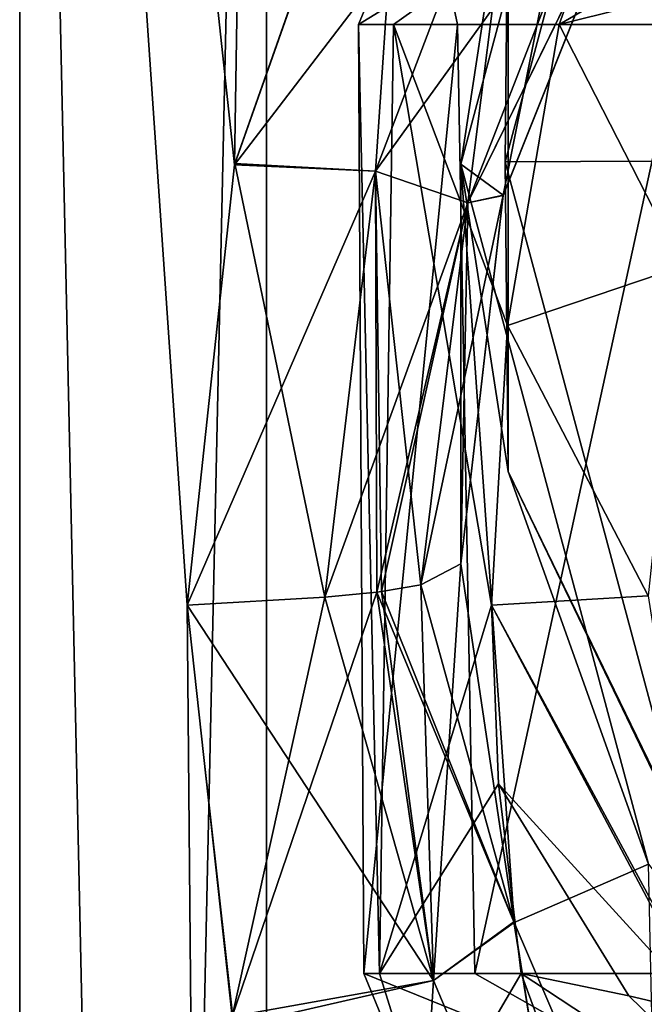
# Model space of a CAD drawing. Header units: millimetres. Extents: x -23 to 23, y 0 to 157.
# Tile 23 of 125: x -16.5 to -10.91, y 92.22 to 101.04. Entities that reach past the tile are written whole.
import ezdxf

# ---------------------------------------------------------------- set-up
doc = ezdxf.new("R2010")
doc.units = ezdxf.units.MM
doc.header["$LTSCALE"] = 65.185185
for name, color, linetype in [('154', 7, 'CONTINUOUS'), ('155', 7, 'CONTINUOUS'), ('158', 7, 'CONTINUOUS'), ('159', 7, 'CONTINUOUS'), ('160', 7, 'CONTINUOUS'), ('168', 7, 'CONTINUOUS'), ('183', 7, 'CONTINUOUS'), ('184', 7, 'CONTINUOUS'), ('56', 7, 'CONTINUOUS'), ('59', 7, 'CONTINUOUS'), ('60', 7, 'CONTINUOUS'), ('64', 7, 'CONTINUOUS'), ('69', 7, 'CONTINUOUS'), ('76', 7, 'CONTINUOUS'), ('92', 7, 'CONTINUOUS')]:
    doc.layers.add(name, color=color, linetype=linetype)

msp = doc.modelspace()

# ---------------------------------------------------------------- linework, layer by layer
at = {"layer": '154', "linetype": 'Continuous'}
for points in [[(-12.7934, 92.4373, 13.0062), (-12.548, 96.1695, 20.4969), (-12.9079, 95.9804, 14.9597), (-12.7934, 92.4373, 13.0062)], [(-12.0716, 92.9576, 20.4524), (-12.548, 96.1695, 20.4969), (-12.7934, 92.4373, 13.0062), (-12.0716, 92.9576, 20.4524)], [(-13.2583, 95.9206, 12.7374), (-12.7934, 92.4373, 13.0062), (-12.9079, 95.9804, 14.9597), (-13.2583, 95.9206, 12.7374)], [(-15, 95.8001, 6.8739), (-14.598, 92.1155, 7.6907), (-13.7678, 95.8695, 10.4492), (-15, 95.8001, 6.8739)], [(-13.7678, 95.8695, 10.4492), (-14.598, 92.1155, 7.6907), (-13.3013, 95.9151, 12.5117), (-13.7678, 95.8695, 10.4492)], [(-13.3013, 95.9151, 12.5117), (-14.598, 92.1155, 7.6907), (-12.7934, 92.4373, 13.0062), (-13.3013, 95.9151, 12.5117)], [(-13.3013, 95.9151, 12.5117), (-12.7934, 92.4373, 13.0062), (-13.2583, 95.9206, 12.7374), (-13.3013, 95.9151, 12.5117)], [(-12.0716, 92.9576, 20.4524), (-12.7934, 92.4373, 13.0062), (-11.4957, 89.3566, 14.0804), (-12.0716, 92.9576, 20.4524)], [(-10.79, 89.9758, 20.4109), (-12.0716, 92.9576, 20.4524), (-11.4957, 89.3566, 14.0804), (-10.79, 89.9758, 20.4109)], [(-14.598, 92.1155, 7.6907), (-13.0732, 87.9767, 10.0668), (-12.7934, 92.4373, 13.0062), (-14.598, 92.1155, 7.6907)], [(-12.7934, 92.4373, 13.0062), (-13.0732, 87.9767, 10.0668), (-11.4957, 89.3566, 14.0804), (-12.7934, 92.4373, 13.0062)]]:
    msp.add_3dface(points, dxfattribs=at)
at = {"layer": '155', "linetype": 'Continuous'}
for points in [[(-12.9949, 104.2294, 10.1678), (-14.5763, 99.7423, 7.7318), (-12.0198, 103.0826, 12.3943), (-12.9949, 104.2294, 10.1678)], [(-12.0198, 103.0826, 12.3943), (-14.5763, 99.7423, 7.7318), (-13.3129, 99.6867, 10.9809), (-12.0198, 103.0826, 12.3943)], [(-12.0198, 103.0826, 12.3943), (-13.3129, 99.6867, 10.9809), (-11.2705, 102.5218, 16.0902), (-12.0198, 103.0826, 12.3943)], [(-13.3129, 99.6867, 10.9809), (-12.4869, 99.401, 15.3494), (-11.2705, 102.5218, 16.0902), (-13.3129, 99.6867, 10.9809)], [(-12.1688, 99.4695, 20.5426), (-10.9402, 102.554, 20.5855), (-12.4869, 99.401, 15.3494), (-12.1688, 99.4695, 20.5426)], [(-12.4869, 99.401, 15.3494), (-10.9402, 102.554, 20.5855), (-11.2705, 102.5218, 16.0902), (-12.4869, 99.401, 15.3494)], [(-14.5763, 99.7423, 7.7318), (-15, 95.8001, 6.8739), (-13.3129, 99.6867, 10.9809), (-14.5763, 99.7423, 7.7318)], [(-15, 95.8001, 6.8739), (-13.7678, 95.8695, 10.4492), (-13.3129, 99.6867, 10.9809), (-15, 95.8001, 6.8739)], [(-13.3129, 99.6867, 10.9809), (-13.7678, 95.8695, 10.4492), (-12.4869, 99.401, 15.3494), (-13.3129, 99.6867, 10.9809)], [(-13.7678, 95.8695, 10.4492), (-13.3013, 95.9151, 12.5117), (-12.4869, 99.401, 15.3494), (-13.7678, 95.8695, 10.4492)], [(-13.3013, 95.9151, 12.5117), (-13.2583, 95.9206, 12.7374), (-12.4869, 99.401, 15.3494), (-13.3013, 95.9151, 12.5117)], [(-13.2583, 95.9206, 12.7374), (-12.9079, 95.9804, 14.9597), (-12.4869, 99.401, 15.3494), (-13.2583, 95.9206, 12.7374)], [(-12.548, 96.1695, 20.4969), (-12.1688, 99.4695, 20.5426), (-12.9079, 95.9804, 14.9597), (-12.548, 96.1695, 20.4969)], [(-12.9079, 95.9804, 14.9597), (-12.1688, 99.4695, 20.5426), (-12.4869, 99.401, 15.3494), (-12.9079, 95.9804, 14.9597)]]:
    msp.add_3dface(points, dxfattribs=at)
at = {"layer": '158', "linetype": 'Continuous'}
for points in [[(-12.2727, 95.8001, 5.6241), (-10.8703, 95.8826, 9.6716), (-10.2821, 92.116, 10.3182), (-12.2727, 95.8001, 5.6241)], [(-12.2113, 94.1977, 5.7562), (-12.2727, 95.8001, 5.6241), (-10.3234, 92.1288, 10.1999), (-12.2113, 94.1977, 5.7562)], [(-10.3234, 92.1288, 10.1999), (-12.2727, 95.8001, 5.6241), (-10.2821, 92.116, 10.3182), (-10.3234, 92.1288, 10.1999)], [(-12.0097, 92.4998, 6.1659), (-12.2113, 94.1977, 5.7562), (-11.045, 92.2992, 8.278), (-12.0097, 92.4998, 6.1659)], [(-11.045, 92.2992, 8.278), (-12.2113, 94.1977, 5.7562), (-10.3234, 92.1288, 10.1999), (-11.045, 92.2992, 8.278)]]:
    msp.add_3dface(points, dxfattribs=at)
at = {"layer": '159', "linetype": 'Continuous'}
for points in [[(-10.4799, 101.2974, 9.1049), (-10.5616, 98.8339, 10.0323), (-11.6664, 100.9998, 6.7929), (-10.4799, 101.2974, 9.1049)], [(-11.6664, 100.9998, 6.7929), (-10.5616, 98.8339, 10.0323), (-12.1316, 98.3039, 5.9223), (-11.6664, 100.9998, 6.7929)], [(-10.5616, 98.8339, 10.0323), (-10.8703, 95.8826, 9.6716), (-12.1316, 98.3039, 5.9223), (-10.5616, 98.8339, 10.0323)], [(-12.1316, 98.3039, 5.9223), (-10.8703, 95.8826, 9.6716), (-12.2727, 95.8001, 5.6241), (-12.1316, 98.3039, 5.9223)]]:
    msp.add_3dface(points, dxfattribs=at)
at = {"layer": '160', "linetype": 'Continuous'}
for points in [[(-10.4799, 101.2974, 9.1049), (-11.6664, 100.9998, 6.7929), (-8.9252, 102.5925, 10.9843), (-10.4799, 101.2974, 9.1049)], [(-8.9252, 102.5925, 10.9843), (-11.6664, 100.9998, 6.7929), (-11.1602, 102.4143, 6.4982), (-8.9252, 102.5925, 10.9843)]]:
    msp.add_3dface(points, dxfattribs=at)
at = {"layer": '168', "linetype": 'Continuous'}
for points in [[(-12.0097, 92.4998, 6.1659), (-11.045, 92.2992, 8.278), (-9.6689, 90.9601, 9.9846), (-12.0097, 92.4998, 6.1659)], [(-11.4885, 91.0858, 5.8984), (-12.0097, 92.4998, 6.1659), (-9.6689, 90.9601, 9.9846), (-11.4885, 91.0858, 5.8984)], [(-11.045, 92.2992, 8.278), (-10.3234, 92.1288, 10.1999), (-9.6689, 90.9601, 9.9846), (-11.045, 92.2992, 8.278)]]:
    msp.add_3dface(points, dxfattribs=at)
at = {"layer": '183', "linetype": 'Continuous'}
for points in [[(-12.548, 96.1695, 20.4969), (-12.0725, 92.9628, 20.4524), (-12.9078, 95.9804, 14.9608), (-12.548, 96.1695, 20.4969)], [(-12.9078, 95.9804, 14.9608), (-12.0725, 92.9628, 20.4524), (-13.2583, 95.9206, 12.7374), (-12.9078, 95.9804, 14.9608)], [(-13.7673, 95.8695, 10.451), (-12.7933, 92.4374, 13.0066), (-15, 95.8001, 6.8739), (-13.7673, 95.8695, 10.451)], [(-13.3013, 95.9151, 12.5122), (-12.7933, 92.4374, 13.0066), (-13.7673, 95.8695, 10.451), (-13.3013, 95.9151, 12.5122)], [(-13.2583, 95.9206, 12.7374), (-12.0725, 92.9628, 20.4524), (-13.3013, 95.9151, 12.5122), (-13.2583, 95.9206, 12.7374)], [(-13.3013, 95.9151, 12.5122), (-12.0725, 92.9628, 20.4524), (-12.7933, 92.4374, 13.0066), (-13.3013, 95.9151, 12.5122)], [(-15, 95.8001, 6.8739), (-12.7933, 92.4374, 13.0066), (-14.5782, 92.0286, 7.7277), (-15, 95.8001, 6.8739)], [(-12.7933, 92.4374, 13.0066), (-12.0725, 92.9628, 20.4524), (-11.4956, 89.3567, 14.0807), (-12.7933, 92.4374, 13.0066)], [(-12.0725, 92.9628, 20.4524), (-10.7916, 89.9797, 20.4109), (-11.4956, 89.3567, 14.0807), (-12.0725, 92.9628, 20.4524)], [(-12.7933, 92.4374, 13.0066), (-11.4956, 89.3567, 14.0807), (-14.5782, 92.0286, 7.7277), (-12.7933, 92.4374, 13.0066)]]:
    msp.add_3dface(points, dxfattribs=at)
at = {"layer": '184', "linetype": 'Continuous'}
for points in [[(-13.0074, 104.2028, 10.1517), (-13.3124, 99.6865, 10.9826), (-14.573, 99.754, 7.7371), (-13.0074, 104.2028, 10.1517)], [(-12.0193, 103.0822, 12.3957), (-13.3124, 99.6865, 10.9826), (-13.0074, 104.2028, 10.1517), (-12.0193, 103.0822, 12.3957)], [(-12.0193, 103.0822, 12.3957), (-12.4867, 99.4009, 15.3504), (-13.3124, 99.6865, 10.9826), (-12.0193, 103.0822, 12.3957)], [(-11.2704, 102.5218, 16.0912), (-12.4867, 99.4009, 15.3504), (-12.0193, 103.0822, 12.3957), (-11.2704, 102.5218, 16.0912)], [(-10.9402, 102.5526, 20.5855), (-12.1684, 99.4685, 20.5427), (-12.4867, 99.4009, 15.3504), (-10.9402, 102.5526, 20.5855)], [(-11.2704, 102.5218, 16.0912), (-10.9402, 102.5526, 20.5855), (-12.4867, 99.4009, 15.3504), (-11.2704, 102.5218, 16.0912)], [(-13.7673, 95.8695, 10.451), (-15, 95.8001, 6.8739), (-14.573, 99.754, 7.7371), (-13.7673, 95.8695, 10.451)], [(-13.3124, 99.6865, 10.9826), (-13.7673, 95.8695, 10.451), (-14.573, 99.754, 7.7371), (-13.3124, 99.6865, 10.9826)], [(-13.3013, 95.9151, 12.5122), (-13.7673, 95.8695, 10.451), (-13.3124, 99.6865, 10.9826), (-13.3013, 95.9151, 12.5122)], [(-12.9078, 95.9804, 14.9608), (-13.2583, 95.9206, 12.7374), (-13.3124, 99.6865, 10.9826), (-12.9078, 95.9804, 14.9608)], [(-12.4867, 99.4009, 15.3504), (-12.9078, 95.9804, 14.9608), (-13.3124, 99.6865, 10.9826), (-12.4867, 99.4009, 15.3504)], [(-13.2583, 95.9206, 12.7374), (-13.3013, 95.9151, 12.5122), (-13.3124, 99.6865, 10.9826), (-13.2583, 95.9206, 12.7374)], [(-12.548, 96.1695, 20.4969), (-12.9078, 95.9804, 14.9608), (-12.4867, 99.4009, 15.3504), (-12.548, 96.1695, 20.4969)], [(-12.1684, 99.4685, 20.5427), (-12.548, 96.1695, 20.4969), (-12.4867, 99.4009, 15.3504), (-12.1684, 99.4685, 20.5427)]]:
    msp.add_3dface(points, dxfattribs=at)
at = {"layer": '56', "linetype": 'Continuous'}
for points in [[(-15, 95.8001, 6.8739), (-14.5763, 99.7423, 7.7318), (-16.5, 117.7), (-15, 95.8001, 6.8739)], [(-16.5, 117.7), (-14.5763, 99.7423, 7.7318), (-14.2894, 117.7, 8.25), (-16.5, 117.7)], [(-14.2894, 16.3, 8.25), (-15, 95.8001, 6.8739), (-16.5, 117.7), (-14.2894, 16.3, 8.25)], [(-16.5, 16.3), (-14.2894, 16.3, 8.25), (-16.5, 117.7), (-16.5, 16.3)], [(-14.2894, 16.3, -8.25), (-16.5, 16.3), (-14.2894, 117.7, -8.25), (-14.2894, 16.3, -8.25)], [(-14.2894, 117.7, -8.25), (-16.5, 16.3), (-16.5, 117.7), (-14.2894, 117.7, -8.25)], [(-14.5763, 99.7423, 7.7318), (-12.9949, 104.2294, 10.1678), (-14.2894, 117.7, 8.25), (-14.5763, 99.7423, 7.7318)], [(-8.25, 16.3, -14.2894), (-14.2894, 16.3, -8.25), (-8.25, 117.7, -14.2894), (-8.25, 16.3, -14.2894)], [(-8.25, 117.7, -14.2894), (-14.2894, 16.3, -8.25), (-14.2894, 117.7, -8.25), (-8.25, 117.7, -14.2894)], [(-14.598, 92.1155, 7.6907), (-15, 95.8001, 6.8739), (-14.2894, 16.3, 8.25), (-14.598, 92.1155, 7.6907)]]:
    msp.add_3dface(points, dxfattribs=at)
at = {"layer": '59', "linetype": 'Continuous'}
for points in [[(-10.8686, 106.0159, 96.995), (-12.1688, 99.4695, 20.5426), (-12.55, 99.7469, 97.2687), (-10.8686, 106.0159, 96.995)], [(-10.9402, 102.554, 20.5855), (-12.1688, 99.4695, 20.5426), (-10.8686, 106.0159, 96.995), (-10.9402, 102.554, 20.5855)], [(-12.548, 96.1695, 20.4969), (-12.0716, 92.9576, 20.4524), (-12.55, 99.7469, 97.2687), (-12.548, 96.1695, 20.4969)], [(-12.55, 99.7469, 97.2687), (-12.0716, 92.9576, 20.4524), (-10.8686, 93.4779, 97.5424), (-12.55, 99.7469, 97.2687)], [(-12.1688, 99.4695, 20.5426), (-12.548, 96.1695, 20.4969), (-12.55, 99.7469, 97.2687), (-12.1688, 99.4695, 20.5426)], [(-12.0716, 92.9576, 20.4524), (-10.79, 89.9758, 20.4109), (-10.8686, 93.4779, 97.5424), (-12.0716, 92.9576, 20.4524)]]:
    msp.add_3dface(points, dxfattribs=at)
at = {"layer": '60', "linetype": 'Continuous'}
for points in [[(-12.1513, 99.7683, 97.7579), (0, 99.8224, 99), (-10.5232, 105.8382, 97.4928), (-12.1513, 99.7683, 97.7579)], [(-10.5233, 93.6984, 98.0229), (0, 99.8224, 99), (-12.1513, 99.7683, 97.7579), (-10.5233, 93.6984, 98.0229)]]:
    msp.add_3dface(points, dxfattribs=at)
at = {"layer": '64', "linetype": 'Continuous'}
for points in [[(-13.4649, 101, -0.9735), (-13.152, 101, 3.0454), (-13.2766, 92.5, 2.4456), (-13.4649, 101, -0.9735)], [(-12.5771, 101, -4.9057), (-13.4649, 101, -0.9735), (-13.4184, 92.5, -1.482), (-12.5771, 101, -4.9057)], [(-13.4184, 92.5, -1.482), (-13.4649, 101, -0.9735), (-13.2766, 92.5, 2.4456), (-13.4184, 92.5, -1.482)], [(-12.423, 92.5, -5.284), (-12.5771, 101, -4.9057), (-13.4184, 92.5, -1.482), (-12.423, 92.5, -5.284)], [(-13.152, 101, 3.0454), (-12.2727, 95.8001, 5.6241), (-13.2766, 92.5, 2.4456), (-13.152, 101, 3.0454)], [(-11.6664, 100.9998, 6.7929), (-12.1316, 98.3039, 5.9223), (-13.152, 101, 3.0454), (-11.6664, 100.9998, 6.7929)], [(-12.1316, 98.3039, 5.9223), (-12.2727, 95.8001, 5.6241), (-13.152, 101, 3.0454), (-12.1316, 98.3039, 5.9223)], [(-10.5679, 101, -8.4005), (-12.5771, 101, -4.9057), (-12.423, 92.5, -5.284), (-10.5679, 101, -8.4005)], [(-10.3746, 92.5, -8.6381), (-10.5679, 101, -8.4005), (-12.423, 92.5, -5.284), (-10.3746, 92.5, -8.6381)], [(-13.2766, 92.5, 2.4456), (-12.2727, 95.8001, 5.6241), (-12.2113, 94.1977, 5.7562), (-13.2766, 92.5, 2.4456)], [(-12.0097, 92.4998, 6.1659), (-13.2766, 92.5, 2.4456), (-12.2113, 94.1977, 5.7562), (-12.0097, 92.4998, 6.1659)]]:
    msp.add_3dface(points, dxfattribs=at)
at = {"layer": '69', "linetype": 'Continuous'}
for points in [[(-13.152, 101, 3.0454), (-13.4649, 101, -0.9735), (-11.1602, 102.4143, 6.4982), (-13.152, 101, 3.0454)], [(-13.4649, 101, -0.9735), (-12.5771, 101, -4.9057), (-12.8805, 102.4143, -0.9313), (-13.4649, 101, -0.9735)], [(-11.1602, 102.4143, 6.4982), (-13.4649, 101, -0.9735), (-12.8805, 102.4143, -0.9313), (-11.1602, 102.4143, 6.4982)], [(-11.6664, 100.9998, 6.7929), (-13.152, 101, 3.0454), (-11.1602, 102.4143, 6.4982), (-11.6664, 100.9998, 6.7929)], [(-12.5771, 101, -4.9057), (-10.5679, 101, -8.4005), (-12.8805, 102.4143, -0.9313), (-12.5771, 101, -4.9057)], [(-12.8805, 102.4143, -0.9313), (-10.5679, 101, -8.4005), (-10.1094, 102.4143, -8.0359), (-12.8805, 102.4143, -0.9313)]]:
    msp.add_3dface(points, dxfattribs=at)
at = {"layer": '76', "linetype": 'Continuous'}
for points in [[(-12.423, 92.5, -5.284), (-13.4184, 92.5, -1.482), (-9.9245, 91.0858, -8.2633), (-12.423, 92.5, -5.284)], [(-13.4184, 92.5, -1.482), (-13.2766, 92.5, 2.4456), (-12.8362, 91.0858, -1.4177), (-13.4184, 92.5, -1.482)], [(-9.9245, 91.0858, -8.2633), (-13.4184, 92.5, -1.482), (-12.8362, 91.0858, -1.4177), (-9.9245, 91.0858, -8.2633)], [(-13.2766, 92.5, 2.4456), (-12.0097, 92.4998, 6.1659), (-12.8362, 91.0858, -1.4177), (-13.2766, 92.5, 2.4456)], [(-12.8362, 91.0858, -1.4177), (-12.0097, 92.4998, 6.1659), (-11.4885, 91.0858, 5.8984), (-12.8362, 91.0858, -1.4177)], [(-10.3746, 92.5, -8.6381), (-12.423, 92.5, -5.284), (-9.9245, 91.0858, -8.2633), (-10.3746, 92.5, -8.6381)]]:
    msp.add_3dface(points, dxfattribs=at)
at = {"layer": '92', "linetype": 'Continuous'}
for points in [[(-10.8686, 106.0159, 96.995), (-12.55, 99.7469, 97.2687), (-12.1259, 102.5256, 97.4634), (-10.8686, 106.0159, 96.995)], [(-12.1513, 99.7683, 97.7579), (-10.5232, 105.8382, 97.4928), (-12.1259, 102.5256, 97.4634), (-12.1513, 99.7683, 97.7579)], [(-12.55, 99.7469, 97.2687), (-12.1259, 96.9956, 97.7048), (-12.1259, 102.5256, 97.4634), (-12.55, 99.7469, 97.2687)], [(-12.1259, 96.9956, 97.7048), (-12.1513, 99.7683, 97.7579), (-12.1259, 102.5256, 97.4634), (-12.1259, 96.9956, 97.7048)], [(-12.55, 99.7469, 97.2687), (-10.8686, 93.4779, 97.5424), (-12.1259, 96.9956, 97.7048), (-12.55, 99.7469, 97.2687)], [(-10.5233, 93.6984, 98.0229), (-12.1513, 99.7683, 97.7579), (-12.1259, 96.9956, 97.7048), (-10.5233, 93.6984, 98.0229)], [(-10.8686, 93.4779, 97.5424), (-9.7242, 92.0132, 97.9224), (-12.1259, 96.9956, 97.7048), (-10.8686, 93.4779, 97.5424)], [(-9.7242, 92.0132, 97.9224), (-10.5233, 93.6984, 98.0229), (-12.1259, 96.9956, 97.7048), (-9.7242, 92.0132, 97.9224)]]:
    msp.add_3dface(points, dxfattribs=at)

doc.saveas('drawing.dxf')
